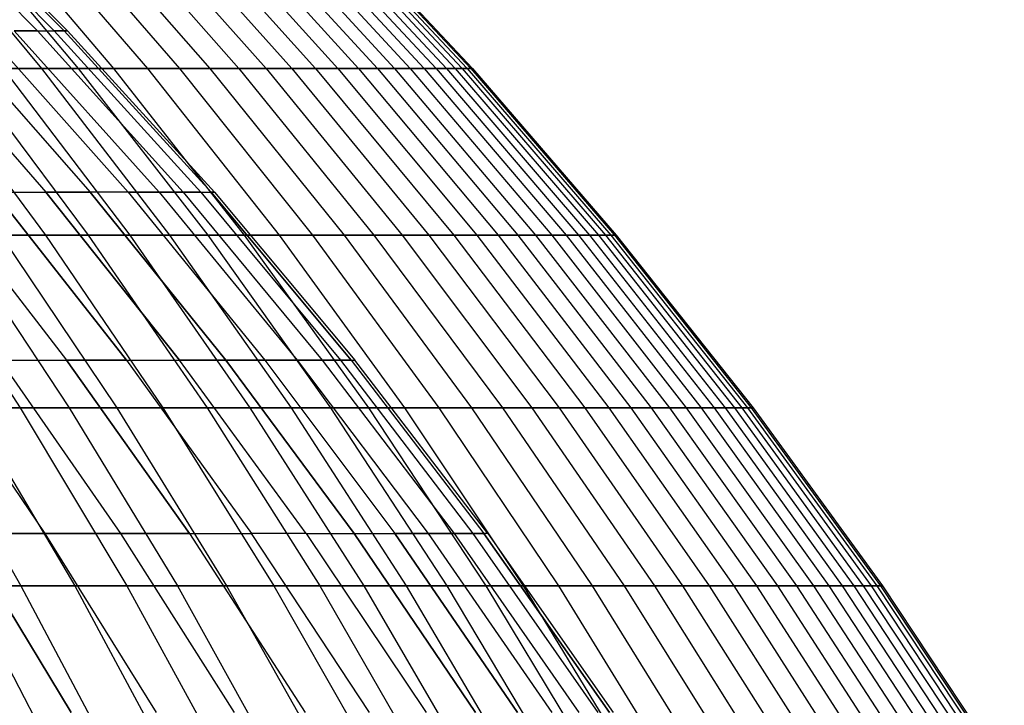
# Model space of a CAD drawing. Extents: x -125 to 125, y -143 to 0.
# Tile 223 of 241: x 39 to 51, y -50 to -42. Entities that reach past the tile are written whole.
import ezdxf

# ---------------------------------------------------------------- set-up
doc = ezdxf.new("R2010")
doc.units = 0
doc.header["$LTSCALE"] = 25.4
doc.layers.get('0').update_dxf_attribs({"linetype": 'CONTINUOUS'})

# ---------------------------------------------------------------- blocks, each defined once
blk = doc.blocks.new('NL2500026672_STL')
at = {"color": 0}
for p, q in [((37.869, -40.518, -4.986), (39.611, -42.29, -5.215)), ((37.869, -40.518, -4.986), (39.611, -42.29, -5.215)), ((39.611, -42.29, 5.215), (37.869, -40.518, 4.986)), ((39.611, -42.29, 5.215), (37.869, -40.518, 4.986)), ((38.051, -40.518, -3.329), (39.801, -42.29, -3.482)), ((38.051, -40.518, -3.329), (39.801, -42.29, -3.482)), ((38.051, -40.518, 3.329), (39.801, -42.29, 3.482)), ((38.051, -40.518, 3.329), (39.801, -42.29, 3.482)), ((38.16, -40.518, -1.666), (39.915, -42.29, -1.743)), ((38.16, -40.518, -1.666), (39.915, -42.29, -1.743)), ((38.16, -40.518, 1.666), (39.915, -42.29, 1.743)), ((38.16, -40.518, 1.666), (39.915, -42.29, 1.743)), ((38.196, -40.518), (39.953, -42.29)), ((38.196, -40.518), (39.953, -42.29)), ((38.127, -40.888, -19.579), (39.658, -42.72, -20.365)), ((38.127, -40.888, -19.579), (39.658, -42.72, -20.365)), ((38.531, -40.888, 18.771), (40.078, -42.72, 19.524)), ((38.531, -40.888, 18.771), (40.078, -42.72, 19.524)), ((38.918, -40.888, -17.954), (40.481, -42.72, -18.675)), ((38.918, -40.888, -17.954), (40.481, -42.72, -18.675)), ((39.288, -40.888, 17.13), (40.866, -42.72, 17.817)), ((39.288, -40.888, 17.13), (40.866, -42.72, 17.817)), ((39.641, -40.888, -16.297), (41.232, -42.72, -16.952)), ((39.641, -40.888, -16.297), (41.232, -42.72, -16.952)), ((39.975, -40.888, 15.458), (41.58, -42.72, 16.079)), ((39.975, -40.888, 15.458), (41.58, -42.72, 16.079)), ((40.292, -40.888, -14.612), (41.91, -42.72, -15.198)), ((40.292, -40.888, -14.612), (41.91, -42.72, -15.198)), ((40.591, -40.888, 13.759), (42.221, -42.72, 14.311)), ((40.591, -40.888, 13.759), (42.221, -42.72, 14.311)), ((40.873, -40.888, -12.9), (42.514, -42.72, -13.418)), ((40.873, -40.888, -12.9), (42.514, -42.72, -13.418)), ((41.135, -40.888, 12.036), (42.787, -42.72, 12.519)), ((41.135, -40.888, 12.036), (42.787, -42.72, 12.519)), ((41.38, -40.888, -11.166), (43.041, -42.72, -11.614)), ((41.38, -40.888, -11.166), (43.041, -42.72, -11.614)), ((41.606, -40.888, 10.291), (43.277, -42.72, 10.704)), ((41.606, -40.888, 10.291), (43.277, -42.72, 10.704)), ((41.814, -40.888, -9.411), (43.493, -42.72, -9.789)), ((41.814, -40.888, -9.411), (43.493, -42.72, -9.789)), ((42.003, -40.888, 8.528), (43.689, -42.72, 8.87)), ((42.003, -40.888, 8.528), (43.689, -42.72, 8.87)), ((42.174, -40.888, -7.64), (43.867, -42.72, -7.947)), ((42.174, -40.888, -7.64), (43.867, -42.72, -7.947)), ((42.325, -40.888, 6.749), (44.025, -42.72, 7.02)), ((42.325, -40.888, 6.749), (44.025, -42.72, 7.02)), ((42.458, -40.888, -5.856), (44.163, -42.72, -6.091)), ((42.458, -40.888, -5.856), (44.163, -42.72, -6.091)), ((42.572, -40.888, 4.959), (44.281, -42.72, 5.158)), ((42.572, -40.888, 4.959), (44.281, -42.72, 5.158)), ((42.667, -40.888, -4.06), (44.38, -42.72, -4.223)), ((42.667, -40.888, -4.06), (44.38, -42.72, -4.223)), ((42.743, -40.888, 3.16), (44.459, -42.72, 3.287)), ((42.743, -40.888, 3.16), (44.459, -42.72, 3.287)), ((42.8, -40.888, -2.258), (44.519, -42.72, -2.349)), ((42.8, -40.888, -2.258), (44.519, -42.72, -2.349)), ((42.839, -40.888, 1.355), (44.559, -42.72, 1.41)), ((42.839, -40.888, 1.355), (44.559, -42.72, 1.41)), ((42.858, -40.888, -0.452), (44.578, -42.72, -0.47)), ((42.858, -40.888, -0.452), (44.578, -42.72, -0.47)), ((38.104, -42.29, -12.014), (39.706, -44.133, -12.519)), ((38.104, -42.29, 12.014), (39.706, -44.133, 12.519)), ((38.104, -42.29, -12.014), (39.706, -44.133, -12.519)), ((38.104, -42.29, 12.014), (39.706, -44.133, 12.519)), ((38.591, -42.29, -10.341), (40.215, -44.133, -10.775)), ((38.591, -42.29, 10.341), (40.215, -44.133, 10.775)), ((38.591, -42.29, -10.341), (40.215, -44.133, -10.775)), ((38.591, -42.29, 10.341), (40.215, -44.133, 10.775)), ((40.646, -44.133, -9.011), (39.006, -42.29, -8.647)), ((40.646, -44.133, -9.011), (39.006, -42.29, -8.647)), ((39.006, -42.29, 8.647), (40.646, -44.133, 9.011)), ((39.006, -42.29, 8.647), (40.646, -44.133, 9.011)), ((39.346, -42.29, -6.938), (41.001, -44.133, -7.23)), ((39.346, -42.29, -6.938), (39.611, -42.29, -5.215)), ((39.346, -42.29, -6.938), (41.001, -44.133, -7.23)), ((39.346, -42.29, -6.938), (39.611, -42.29, -5.215)), ((39.611, -42.29, 5.215), (39.346, -42.29, 6.938)), ((39.346, -42.29, 6.938), (41.001, -44.133, 7.23)), ((39.611, -42.29, 5.215), (39.346, -42.29, 6.938)), ((39.346, -42.29, 6.938), (41.001, -44.133, 7.23)), ((39.611, -42.29, -5.215), (39.801, -42.29, -3.482)), ((39.611, -42.29, -5.215), (41.277, -44.133, -5.434)), ((39.611, -42.29, -5.215), (41.277, -44.133, -5.434)), ((39.611, -42.29, -5.215), (39.801, -42.29, -3.482)), ((39.611, -42.29, 5.215), (39.801, -42.29, 3.482)), ((39.611, -42.29, 5.215), (41.277, -44.133, 5.434)), ((39.611, -42.29, 5.215), (41.277, -44.133, 5.434)), ((39.611, -42.29, 5.215), (39.801, -42.29, 3.482)), ((39.801, -42.29, -3.482), (39.915, -42.29, -1.743)), ((39.801, -42.29, -3.482), (41.475, -44.133, -3.629)), ((39.801, -42.29, -3.482), (41.475, -44.133, -3.629)), ((39.801, -42.29, -3.482), (39.915, -42.29, -1.743)), ((39.915, -42.29, 1.743), (39.801, -42.29, 3.482)), ((41.475, -44.133, 3.629), (39.801, -42.29, 3.482)), ((39.915, -42.29, 1.743), (39.801, -42.29, 3.482)), ((41.475, -44.133, 3.629), (39.801, -42.29, 3.482)), ((39.915, -42.29, -1.743), (39.953, -42.29)), ((39.915, -42.29, -1.743), (41.594, -44.133, -1.816)), ((39.953, -42.29), (39.915, -42.29, 1.743)), ((39.915, -42.29, -1.743), (41.594, -44.133, -1.816)), ((39.915, -42.29, -1.743), (39.953, -42.29)), ((39.915, -42.29, 1.743), (41.594, -44.133, 1.816)), ((39.915, -42.29, 1.743), (41.594, -44.133, 1.816)), ((39.953, -42.29), (39.915, -42.29, 1.743)), ((39.953, -42.29), (41.633, -44.133)), ((39.953, -42.29), (41.633, -44.133)), ((38.291, -42.72, 22.831), (39.702, -44.622, 23.672)), ((38.291, -42.72, 22.831), (39.702, -44.622, 23.672)), ((39.658, -42.72, -20.365), (38.764, -42.72, -22.019)), ((38.764, -42.72, -22.019), (40.192, -44.622, -22.83)), ((39.658, -42.72, -20.365), (38.764, -42.72, -22.019)), ((38.764, -42.72, -22.019), (40.192, -44.622, -22.83)), ((39.219, -42.72, 21.196), (40.078, -42.72, 19.524)), ((39.219, -42.72, 21.196), (40.078, -42.72, 19.524)), ((39.219, -42.72, 21.196), (40.665, -44.622, 21.977)), ((39.219, -42.72, 21.196), (40.665, -44.622, 21.977)), ((40.481, -42.72, -18.675), (39.658, -42.72, -20.365)), ((39.658, -42.72, -20.365), (41.119, -44.622, -21.115)), ((40.481, -42.72, -18.675), (39.658, -42.72, -20.365)), ((39.658, -42.72, -20.365), (41.119, -44.622, -21.115)), ((40.078, -42.72, 19.524), (40.866, -42.72, 17.817)), ((40.078, -42.72, 19.524), (40.866, -42.72, 17.817)), ((40.078, -42.72, 19.524), (41.555, -44.622, 20.244)), ((40.078, -42.72, 19.524), (41.555, -44.622, 20.244)), ((41.232, -42.72, -16.952), (40.481, -42.72, -18.675)), ((40.481, -42.72, -18.675), (41.972, -44.622, -19.363)), ((41.232, -42.72, -16.952), (40.481, -42.72, -18.675)), ((40.481, -42.72, -18.675), (41.972, -44.622, -19.363)), ((40.866, -42.72, 17.817), (41.58, -42.72, 16.079)), ((40.866, -42.72, 17.817), (41.58, -42.72, 16.079)), ((40.866, -42.72, 17.817), (42.371, -44.622, 18.474)), ((40.866, -42.72, 17.817), (42.371, -44.622, 18.474)), ((41.91, -42.72, -15.198), (41.232, -42.72, -16.952)), ((41.232, -42.72, -16.952), (42.751, -44.622, -17.576)), ((41.91, -42.72, -15.198), (41.232, -42.72, -16.952)), ((41.232, -42.72, -16.952), (42.751, -44.622, -17.576)), ((41.58, -42.72, 16.079), (42.221, -42.72, 14.311)), ((41.58, -42.72, 16.079), (42.221, -42.72, 14.311)), ((41.58, -42.72, 16.079), (43.112, -44.622, 16.671)), ((41.58, -42.72, 16.079), (43.112, -44.622, 16.671)), ((42.514, -42.72, -13.418), (41.91, -42.72, -15.198)), ((41.91, -42.72, -15.198), (43.454, -44.622, -15.758)), ((42.514, -42.72, -13.418), (41.91, -42.72, -15.198)), ((41.91, -42.72, -15.198), (43.454, -44.622, -15.758)), ((42.221, -42.72, 14.311), (42.787, -42.72, 12.519)), ((42.221, -42.72, 14.311), (42.787, -42.72, 12.519)), ((42.221, -42.72, 14.311), (43.777, -44.622, 14.839)), ((42.221, -42.72, 14.311), (43.777, -44.622, 14.839)), ((43.041, -42.72, -11.614), (42.514, -42.72, -13.418)), ((42.514, -42.72, -13.418), (44.08, -44.622, -13.913)), ((43.041, -42.72, -11.614), (42.514, -42.72, -13.418)), ((42.514, -42.72, -13.418), (44.08, -44.622, -13.913)), ((42.787, -42.72, 12.519), (43.277, -42.72, 10.704)), ((42.787, -42.72, 12.519), (43.277, -42.72, 10.704)), ((42.787, -42.72, 12.519), (44.364, -44.622, 12.98)), ((42.787, -42.72, 12.519), (44.364, -44.622, 12.98)), ((43.493, -42.72, -9.789), (43.041, -42.72, -11.614)), ((43.041, -42.72, -11.614), (44.627, -44.622, -12.042)), ((43.493, -42.72, -9.789), (43.041, -42.72, -11.614)), ((43.041, -42.72, -11.614), (44.627, -44.622, -12.042)), ((43.277, -42.72, 10.704), (43.689, -42.72, 8.87)), ((43.277, -42.72, 10.704), (43.689, -42.72, 8.87)), ((43.277, -42.72, 10.704), (44.871, -44.622, 11.098)), ((43.277, -42.72, 10.704), (44.871, -44.622, 11.098)), ((43.867, -42.72, -7.947), (43.493, -42.72, -9.789)), ((43.493, -42.72, -9.789), (45.095, -44.622, -10.15)), ((43.867, -42.72, -7.947), (43.493, -42.72, -9.789)), ((43.493, -42.72, -9.789), (45.095, -44.622, -10.15)), ((43.689, -42.72, 8.87), (44.025, -42.72, 7.02)), ((43.689, -42.72, 8.87), (44.025, -42.72, 7.02)), ((43.689, -42.72, 8.87), (45.299, -44.622, 9.197)), ((43.689, -42.72, 8.87), (45.299, -44.622, 9.197)), ((44.163, -42.72, -6.091), (43.867, -42.72, -7.947)), ((43.867, -42.72, -7.947), (45.483, -44.622, -8.24)), ((44.163, -42.72, -6.091), (43.867, -42.72, -7.947)), ((43.867, -42.72, -7.947), (45.483, -44.622, -8.24)), ((44.025, -42.72, 7.02), (44.281, -42.72, 5.158)), ((44.025, -42.72, 7.02), (44.281, -42.72, 5.158)), ((44.025, -42.72, 7.02), (45.647, -44.622, 7.279)), ((44.025, -42.72, 7.02), (45.647, -44.622, 7.279)), ((44.38, -42.72, -4.223), (44.163, -42.72, -6.091)), ((44.163, -42.72, -6.091), (45.79, -44.622, -6.315)), ((44.38, -42.72, -4.223), (44.163, -42.72, -6.091)), ((44.163, -42.72, -6.091), (45.79, -44.622, -6.315)), ((44.281, -42.72, 5.158), (44.459, -42.72, 3.287)), ((44.281, -42.72, 5.158), (44.459, -42.72, 3.287)), ((44.281, -42.72, 5.158), (45.913, -44.622, 5.348)), ((44.281, -42.72, 5.158), (45.913, -44.622, 5.348)), ((44.519, -42.72, -2.349), (44.38, -42.72, -4.223)), ((44.38, -42.72, -4.223), (46.016, -44.622, -4.379)), ((44.519, -42.72, -2.349), (44.38, -42.72, -4.223)), ((44.38, -42.72, -4.223), (46.016, -44.622, -4.379)), ((44.459, -42.72, 3.287), (44.559, -42.72, 1.41)), ((44.459, -42.72, 3.287), (44.559, -42.72, 1.41)), ((44.459, -42.72, 3.287), (46.098, -44.622, 3.408)), ((44.459, -42.72, 3.287), (46.098, -44.622, 3.408)), ((44.578, -42.72, -0.47), (44.519, -42.72, -2.349)), ((44.519, -42.72, -2.349), (46.159, -44.622, -2.435)), ((44.578, -42.72, -0.47), (44.519, -42.72, -2.349)), ((44.519, -42.72, -2.349), (46.159, -44.622, -2.435)), ((44.559, -42.72, 1.41), (44.578, -42.72, -0.47)), ((44.559, -42.72, 1.41), (44.578, -42.72, -0.47)), ((44.559, -42.72, 1.41), (46.2, -44.622, 1.462)), ((44.559, -42.72, 1.41), (46.2, -44.622, 1.462)), ((44.578, -42.72, -0.47), (46.221, -44.622, -0.487)), ((44.578, -42.72, -0.47), (46.221, -44.622, -0.487)), ((38.464, -44.133, -15.932), (39.943, -46.047, -16.545)), ((38.464, -44.133, -15.932), (39.943, -46.047, -16.545)), ((38.464, -44.133, 15.932), (39.943, -46.047, 16.545)), ((38.464, -44.133, 15.932), (39.943, -46.047, 16.545)), ((39.122, -44.133, -14.239), (39.706, -44.133, -12.519)), ((39.122, -44.133, -14.239), (40.627, -46.047, -14.787)), ((40.627, -46.047, 14.787), (39.122, -44.133, 14.239)), ((39.122, -44.133, 14.239), (39.706, -44.133, 12.519)), ((39.122, -44.133, 14.239), (39.706, -44.133, 12.519)), ((40.627, -46.047, 14.787), (39.122, -44.133, 14.239)), ((39.122, -44.133, -14.239), (40.627, -46.047, -14.787)), ((39.122, -44.133, -14.239), (39.706, -44.133, -12.519)), ((39.706, -44.133, -12.519), (40.215, -44.133, -10.775)), ((39.706, -44.133, -12.519), (41.233, -46.047, -13.001)), ((41.233, -46.047, 13.001), (39.706, -44.133, 12.519)), ((40.215, -44.133, 10.775), (39.706, -44.133, 12.519)), ((41.233, -46.047, 13.001), (39.706, -44.133, 12.519)), ((39.706, -44.133, -12.519), (40.215, -44.133, -10.775)), ((39.706, -44.133, -12.519), (41.233, -46.047, -13.001)), ((40.215, -44.133, 10.775), (39.706, -44.133, 12.519)), ((41.761, -46.047, -11.19), (40.215, -44.133, -10.775)), ((41.761, -46.047, -11.19), (40.215, -44.133, -10.775)), ((40.646, -44.133, -9.011), (40.215, -44.133, -10.775)), ((40.646, -44.133, -9.011), (40.215, -44.133, -10.775)), ((40.646, -44.133, 9.011), (40.215, -44.133, 10.775)), ((40.215, -44.133, 10.775), (41.761, -46.047, 11.19)), ((40.215, -44.133, 10.775), (41.761, -46.047, 11.19)), ((40.646, -44.133, 9.011), (40.215, -44.133, 10.775)), ((40.646, -44.133, -9.011), (42.209, -46.047, -9.358)), ((40.646, -44.133, -9.011), (41.001, -44.133, -7.23)), ((40.646, -44.133, -9.011), (42.209, -46.047, -9.358)), ((40.646, -44.133, -9.011), (41.001, -44.133, -7.23)), ((41.001, -44.133, 7.23), (40.646, -44.133, 9.011)), ((40.646, -44.133, 9.011), (42.209, -46.047, 9.358)), ((41.001, -44.133, 7.23), (40.646, -44.133, 9.011)), ((40.646, -44.133, 9.011), (42.209, -46.047, 9.358)), ((41.001, -44.133, -7.23), (41.277, -44.133, -5.434)), ((41.001, -44.133, -7.23), (42.577, -46.047, -7.508)), ((41.001, -44.133, -7.23), (42.577, -46.047, -7.508)), ((41.001, -44.133, -7.23), (41.277, -44.133, -5.434)), ((41.277, -44.133, 5.434), (41.001, -44.133, 7.23)), ((41.001, -44.133, 7.23), (42.577, -46.047, 7.508)), ((41.277, -44.133, 5.434), (41.001, -44.133, 7.23)), ((41.001, -44.133, 7.23), (42.577, -46.047, 7.508)), ((41.277, -44.133, -5.434), (41.475, -44.133, -3.629)), ((41.277, -44.133, -5.434), (42.864, -46.047, -5.643)), ((41.277, -44.133, -5.434), (42.864, -46.047, -5.643)), ((41.277, -44.133, -5.434), (41.475, -44.133, -3.629)), ((41.475, -44.133, 3.629), (41.277, -44.133, 5.434)), ((41.277, -44.133, 5.434), (42.864, -46.047, 5.643)), ((41.475, -44.133, 3.629), (41.277, -44.133, 5.434)), ((41.277, -44.133, 5.434), (42.864, -46.047, 5.643)), ((41.475, -44.133, -3.629), (41.594, -44.133, -1.816)), ((41.475, -44.133, -3.629), (43.07, -46.047, -3.768)), ((41.475, -44.133, -3.629), (43.07, -46.047, -3.768)), ((41.475, -44.133, -3.629), (41.594, -44.133, -1.816)), ((41.475, -44.133, 3.629), (41.594, -44.133, 1.816)), ((41.475, -44.133, 3.629), (43.07, -46.047, 3.768)), ((41.475, -44.133, 3.629), (43.07, -46.047, 3.768)), ((41.475, -44.133, 3.629), (41.594, -44.133, 1.816)), ((41.594, -44.133, -1.816), (41.633, -44.133)), ((41.594, -44.133, -1.816), (43.193, -46.047, -1.886)), ((41.633, -44.133), (41.594, -44.133, 1.816)), ((43.193, -46.047, 1.886), (41.594, -44.133, 1.816)), ((41.633, -44.133), (41.594, -44.133, 1.816)), ((41.594, -44.133, -1.816), (41.633, -44.133)), ((41.594, -44.133, -1.816), (43.193, -46.047, -1.886)), ((43.193, -46.047, 1.886), (41.594, -44.133, 1.816)), ((41.633, -44.133), (43.234, -46.047)), ((41.633, -44.133), (43.234, -46.047)), ((38.126, -44.622, -26.134), (39.414, -46.592, -27.017)), ((38.126, -44.622, -26.134), (39.414, -46.592, -27.017)), ((38.669, -44.622, 25.325), (39.702, -44.622, 23.672)), ((38.669, -44.622, 25.325), (39.702, -44.622, 23.672)), ((38.669, -44.622, 25.325), (39.975, -46.592, 26.18)), ((38.669, -44.622, 25.325), (39.975, -46.592, 26.18)), ((40.192, -44.622, -22.83), (39.194, -44.622, -24.504)), ((39.194, -44.622, -24.504), (40.518, -46.592, -25.332)), ((40.192, -44.622, -22.83), (39.194, -44.622, -24.504)), ((39.194, -44.622, -24.504), (40.518, -46.592, -25.332)), ((39.702, -44.622, 23.672), (40.665, -44.622, 21.977)), ((39.702, -44.622, 23.672), (40.665, -44.622, 21.977)), ((39.702, -44.622, 23.672), (41.043, -46.592, 24.472)), ((39.702, -44.622, 23.672), (41.043, -46.592, 24.472)), ((41.119, -44.622, -21.115), (40.192, -44.622, -22.83)), ((40.192, -44.622, -22.83), (41.55, -46.592, -23.601)), ((41.119, -44.622, -21.115), (40.192, -44.622, -22.83)), ((40.192, -44.622, -22.83), (41.55, -46.592, -23.601)), ((40.665, -44.622, 21.977), (41.555, -44.622, 20.244)), ((40.665, -44.622, 21.977), (41.555, -44.622, 20.244)), ((40.665, -44.622, 21.977), (42.038, -46.592, 22.72)), ((40.665, -44.622, 21.977), (42.038, -46.592, 22.72)), ((41.972, -44.622, -19.363), (41.119, -44.622, -21.115)), ((41.119, -44.622, -21.115), (42.508, -46.592, -21.828)), ((41.972, -44.622, -19.363), (41.119, -44.622, -21.115)), ((41.119, -44.622, -21.115), (42.508, -46.592, -21.828)), ((41.555, -44.622, 20.244), (42.371, -44.622, 18.474)), ((41.555, -44.622, 20.244), (42.371, -44.622, 18.474)), ((41.555, -44.622, 20.244), (42.959, -46.592, 20.927)), ((41.555, -44.622, 20.244), (42.959, -46.592, 20.927)), ((42.751, -44.622, -17.576), (41.972, -44.622, -19.363)), ((41.972, -44.622, -19.363), (43.39, -46.592, -20.017)), ((42.751, -44.622, -17.576), (41.972, -44.622, -19.363)), ((41.972, -44.622, -19.363), (43.39, -46.592, -20.017)), ((42.371, -44.622, 18.474), (43.112, -44.622, 16.671)), ((42.371, -44.622, 18.474), (43.112, -44.622, 16.671)), ((42.371, -44.622, 18.474), (43.803, -46.592, 19.098)), ((42.371, -44.622, 18.474), (43.803, -46.592, 19.098)), ((43.454, -44.622, -15.758), (42.751, -44.622, -17.576)), ((42.751, -44.622, -17.576), (44.196, -46.592, -18.17)), ((43.454, -44.622, -15.758), (42.751, -44.622, -17.576)), ((42.751, -44.622, -17.576), (44.196, -46.592, -18.17)), ((43.112, -44.622, 16.671), (43.777, -44.622, 14.839)), ((43.112, -44.622, 16.671), (43.777, -44.622, 14.839)), ((43.112, -44.622, 16.671), (44.569, -46.592, 17.234)), ((43.112, -44.622, 16.671), (44.569, -46.592, 17.234)), ((44.08, -44.622, -13.913), (43.454, -44.622, -15.758)), ((43.454, -44.622, -15.758), (44.922, -46.592, -16.291)), ((44.08, -44.622, -13.913), (43.454, -44.622, -15.758)), ((43.454, -44.622, -15.758), (44.922, -46.592, -16.291)), ((43.777, -44.622, 14.839), (44.364, -44.622, 12.98)), ((43.777, -44.622, 14.839), (44.364, -44.622, 12.98)), ((43.777, -44.622, 14.839), (45.256, -46.592, 15.34)), ((43.777, -44.622, 14.839), (45.256, -46.592, 15.34)), ((44.627, -44.622, -12.042), (44.08, -44.622, -13.913)), ((44.08, -44.622, -13.913), (45.569, -46.592, -14.383)), ((44.627, -44.622, -12.042), (44.08, -44.622, -13.913)), ((44.08, -44.622, -13.913), (45.569, -46.592, -14.383)), ((44.364, -44.622, 12.98), (44.871, -44.622, 11.098)), ((44.364, -44.622, 12.98), (44.871, -44.622, 11.098)), ((44.364, -44.622, 12.98), (45.862, -46.592, 13.419)), ((44.364, -44.622, 12.98), (45.862, -46.592, 13.419)), ((45.095, -44.622, -10.15), (44.627, -44.622, -12.042)), ((44.627, -44.622, -12.042), (46.135, -46.592, -12.449)), ((45.095, -44.622, -10.15), (44.627, -44.622, -12.042)), ((44.627, -44.622, -12.042), (46.135, -46.592, -12.449)), ((44.871, -44.622, 11.098), (45.299, -44.622, 9.197)), ((44.871, -44.622, 11.098), (45.299, -44.622, 9.197)), ((44.871, -44.622, 11.098), (46.387, -46.592, 11.473)), ((44.871, -44.622, 11.098), (46.387, -46.592, 11.473)), ((45.483, -44.622, -8.24), (45.095, -44.622, -10.15)), ((45.095, -44.622, -10.15), (46.619, -46.592, -10.493)), ((45.483, -44.622, -8.24), (45.095, -44.622, -10.15)), ((45.095, -44.622, -10.15), (46.619, -46.592, -10.493)), ((45.299, -44.622, 9.197), (45.647, -44.622, 7.279)), ((45.299, -44.622, 9.197), (45.647, -44.622, 7.279)), ((45.299, -44.622, 9.197), (46.83, -46.592, 9.508)), ((45.299, -44.622, 9.197), (46.83, -46.592, 9.508)), ((45.79, -44.622, -6.315), (45.483, -44.622, -8.24)), ((45.483, -44.622, -8.24), (47.02, -46.592, -8.518)), ((45.79, -44.622, -6.315), (45.483, -44.622, -8.24)), ((45.483, -44.622, -8.24), (47.02, -46.592, -8.518)), ((45.647, -44.622, 7.279), (45.913, -44.622, 5.348)), ((45.647, -44.622, 7.279), (45.913, -44.622, 5.348)), ((45.647, -44.622, 7.279), (47.189, -46.592, 7.525)), ((45.647, -44.622, 7.279), (47.189, -46.592, 7.525)), ((46.016, -44.622, -4.379), (45.79, -44.622, -6.315)), ((45.79, -44.622, -6.315), (47.337, -46.592, -6.528)), ((46.016, -44.622, -4.379), (45.79, -44.622, -6.315)), ((45.79, -44.622, -6.315), (47.337, -46.592, -6.528)), ((45.913, -44.622, 5.348), (46.098, -44.622, 3.408)), ((45.913, -44.622, 5.348), (46.098, -44.622, 3.408)), ((45.913, -44.622, 5.348), (47.464, -46.592, 5.529)), ((45.913, -44.622, 5.348), (47.464, -46.592, 5.529)), ((46.159, -44.622, -2.435), (46.016, -44.622, -4.379)), ((46.016, -44.622, -4.379), (47.57, -46.592, -4.527)), ((46.159, -44.622, -2.435), (46.016, -44.622, -4.379)), ((46.016, -44.622, -4.379), (47.57, -46.592, -4.527)), ((46.098, -44.622, 3.408), (46.2, -44.622, 1.462)), ((46.098, -44.622, 3.408), (46.2, -44.622, 1.462)), ((46.098, -44.622, 3.408), (47.655, -46.592, 3.523)), ((46.098, -44.622, 3.408), (47.655, -46.592, 3.523)), ((46.221, -44.622, -0.487), (46.159, -44.622, -2.435)), ((46.159, -44.622, -2.435), (47.719, -46.592, -2.518)), ((46.221, -44.622, -0.487), (46.159, -44.622, -2.435)), ((46.159, -44.622, -2.435), (47.719, -46.592, -2.518)), ((46.2, -44.622, 1.462), (46.221, -44.622, -0.487)), ((46.2, -44.622, 1.462), (46.221, -44.622, -0.487)), ((46.2, -44.622, 1.462), (47.761, -46.592, 1.511)), ((46.2, -44.622, 1.462), (47.761, -46.592, 1.511)), ((46.221, -44.622, -0.487), (47.782, -46.592, -0.504)), ((46.221, -44.622, -0.487), (47.782, -46.592, -0.504)), ((38.349, -46.047, -19.963), (39.696, -48.026, -20.664)), ((38.349, -46.047, -19.963), (39.696, -48.026, -20.664)), ((38.349, -46.047, 19.963), (39.696, -48.026, 20.664)), ((38.349, -46.047, 19.963), (39.696, -48.026, 20.664)), ((39.183, -46.047, -18.271), (39.943, -46.047, -16.545)), ((39.183, -46.047, -18.271), (40.56, -48.026, -18.913)), ((39.183, -46.047, -18.271), (40.56, -48.026, -18.913)), ((39.183, -46.047, -18.271), (39.943, -46.047, -16.545)), ((39.183, -46.047, 18.271), (39.943, -46.047, 16.545)), ((39.183, -46.047, 18.271), (40.56, -48.026, 18.913)), ((39.183, -46.047, 18.271), (39.943, -46.047, 16.545)), ((39.183, -46.047, 18.271), (40.56, -48.026, 18.913)), ((39.943, -46.047, -16.545), (40.627, -46.047, -14.787)), ((39.943, -46.047, -16.545), (41.346, -48.026, -17.126)), ((40.627, -46.047, 14.787), (39.943, -46.047, 16.545)), ((41.346, -48.026, 17.126), (39.943, -46.047, 16.545)), ((40.627, -46.047, 14.787), (39.943, -46.047, 16.545)), ((41.346, -48.026, 17.126), (39.943, -46.047, 16.545)), ((39.943, -46.047, -16.545), (41.346, -48.026, -17.126)), ((39.943, -46.047, -16.545), (40.627, -46.047, -14.787)), ((40.627, -46.047, -14.787), (41.233, -46.047, -13.001)), ((40.627, -46.047, -14.787), (42.054, -48.026, -15.306)), ((40.627, -46.047, 14.787), (41.233, -46.047, 13.001)), ((40.627, -46.047, 14.787), (42.054, -48.026, 15.306)), ((40.627, -46.047, 14.787), (42.054, -48.026, 15.306)), ((40.627, -46.047, 14.787), (41.233, -46.047, 13.001)), ((40.627, -46.047, -14.787), (41.233, -46.047, -13.001)), ((40.627, -46.047, -14.787), (42.054, -48.026, -15.306)), ((42.681, -48.026, -13.457), (41.233, -46.047, -13.001)), ((42.681, -48.026, -13.457), (41.233, -46.047, -13.001)), ((41.761, -46.047, -11.19), (41.233, -46.047, -13.001)), ((41.761, -46.047, -11.19), (41.233, -46.047, -13.001)), ((42.681, -48.026, 13.457), (41.233, -46.047, 13.001)), ((41.233, -46.047, 13.001), (41.761, -46.047, 11.19)), ((41.233, -46.047, 13.001), (41.761, -46.047, 11.19)), ((42.681, -48.026, 13.457), (41.233, -46.047, 13.001)), ((41.761, -46.047, -11.19), (43.228, -48.026, -11.583)), ((41.761, -46.047, -11.19), (42.209, -46.047, -9.358)), ((41.761, -46.047, -11.19), (43.228, -48.026, -11.583)), ((41.761, -46.047, -11.19), (42.209, -46.047, -9.358)), ((43.228, -48.026, 11.583), (41.761, -46.047, 11.19)), ((42.209, -46.047, 9.358), (41.761, -46.047, 11.19)), ((43.228, -48.026, 11.583), (41.761, -46.047, 11.19)), ((42.209, -46.047, 9.358), (41.761, -46.047, 11.19)), ((42.209, -46.047, -9.358), (42.577, -46.047, -7.508)), ((42.209, -46.047, -9.358), (43.692, -48.026, -9.686)), ((42.209, -46.047, -9.358), (43.692, -48.026, -9.686)), ((42.209, -46.047, -9.358), (42.577, -46.047, -7.508)), ((42.577, -46.047, 7.508), (42.209, -46.047, 9.358)), ((42.209, -46.047, 9.358), (43.692, -48.026, 9.686)), ((42.209, -46.047, 9.358), (43.692, -48.026, 9.686)), ((42.577, -46.047, 7.508), (42.209, -46.047, 9.358)), ((42.577, -46.047, -7.508), (42.864, -46.047, -5.643)), ((42.577, -46.047, -7.508), (44.073, -48.026, -7.771)), ((42.577, -46.047, -7.508), (44.073, -48.026, -7.771)), ((42.577, -46.047, -7.508), (42.864, -46.047, -5.643)), ((42.864, -46.047, 5.643), (42.577, -46.047, 7.508)), ((42.577, -46.047, 7.508), (44.073, -48.026, 7.771)), ((42.864, -46.047, 5.643), (42.577, -46.047, 7.508)), ((42.577, -46.047, 7.508), (44.073, -48.026, 7.771)), ((42.864, -46.047, -5.643), (43.07, -46.047, -3.768)), ((42.864, -46.047, -5.643), (44.37, -48.026, -5.841)), ((42.864, -46.047, -5.643), (44.37, -48.026, -5.841)), ((42.864, -46.047, -5.643), (43.07, -46.047, -3.768)), ((43.07, -46.047, 3.768), (42.864, -46.047, 5.643)), ((42.864, -46.047, 5.643), (44.37, -48.026, 5.841)), ((43.07, -46.047, 3.768), (42.864, -46.047, 5.643)), ((42.864, -46.047, 5.643), (44.37, -48.026, 5.841)), ((43.07, -46.047, -3.768), (43.193, -46.047, -1.886)), ((43.07, -46.047, -3.768), (44.582, -48.026, -3.9)), ((43.07, -46.047, -3.768), (43.193, -46.047, -1.886)), ((43.07, -46.047, -3.768), (44.582, -48.026, -3.9)), ((43.193, -46.047, 1.886), (43.07, -46.047, 3.768)), ((43.07, -46.047, 3.768), (44.582, -48.026, 3.9)), ((43.193, -46.047, 1.886), (43.07, -46.047, 3.768)), ((43.07, -46.047, 3.768), (44.582, -48.026, 3.9)), ((43.193, -46.047, 1.886), (43.234, -46.047)), ((43.193, -46.047, -1.886), (43.234, -46.047)), ((43.193, -46.047, -1.886), (44.71, -48.026, -1.952)), ((43.193, -46.047, -1.886), (43.234, -46.047)), ((43.193, -46.047, -1.886), (44.71, -48.026, -1.952)), ((43.193, -46.047, 1.886), (44.71, -48.026, 1.952)), ((43.193, -46.047, 1.886), (44.71, -48.026, 1.952)), ((43.193, -46.047, 1.886), (43.234, -46.047)), ((44.753, -48.026), (43.234, -46.047)), ((44.753, -48.026), (43.234, -46.047)), ((39.414, -46.592, -27.017), (38.24, -46.592, -28.655)), ((38.24, -46.592, -28.655), (39.423, -48.625, -29.541)), ((39.414, -46.592, -27.017), (38.24, -46.592, -28.655)), ((38.24, -46.592, -28.655), (39.423, -48.625, -29.541)), ((38.836, -46.592, 27.842), (39.975, -46.592, 26.18)), ((38.836, -46.592, 27.842), (39.975, -46.592, 26.18)), ((38.836, -46.592, 27.842), (40.037, -48.625, 28.703)), ((38.836, -46.592, 27.842), (40.037, -48.625, 28.703)), ((40.518, -46.592, -25.332), (39.414, -46.592, -27.017)), ((39.414, -46.592, -27.017), (40.633, -48.625, -27.853)), ((40.518, -46.592, -25.332), (39.414, -46.592, -27.017)), ((39.414, -46.592, -27.017), (40.633, -48.625, -27.853)), ((39.975, -46.592, 26.18), (41.043, -46.592, 24.472)), ((39.975, -46.592, 26.18), (41.043, -46.592, 24.472)), ((39.975, -46.592, 26.18), (41.211, -48.625, 26.99)), ((39.975, -46.592, 26.18), (41.211, -48.625, 26.99)), ((41.55, -46.592, -23.601), (40.518, -46.592, -25.332)), ((40.518, -46.592, -25.332), (41.771, -48.625, -26.115)), ((41.55, -46.592, -23.601), (40.518, -46.592, -25.332)), ((40.518, -46.592, -25.332), (41.771, -48.625, -26.115)), ((41.043, -46.592, 24.472), (42.038, -46.592, 22.72)), ((41.043, -46.592, 24.472), (42.038, -46.592, 22.72)), ((41.043, -46.592, 24.472), (42.312, -48.625, 25.229)), ((41.043, -46.592, 24.472), (42.312, -48.625, 25.229)), ((42.508, -46.592, -21.828), (41.55, -46.592, -23.601)), ((41.55, -46.592, -23.601), (42.835, -48.625, -24.331)), ((42.508, -46.592, -21.828), (41.55, -46.592, -23.601)), ((41.55, -46.592, -23.601), (42.835, -48.625, -24.331)), ((42.038, -46.592, 22.72), (42.959, -46.592, 20.927)), ((42.038, -46.592, 22.72), (42.959, -46.592, 20.927)), ((42.038, -46.592, 22.72), (43.338, -48.625, 23.422)), ((42.038, -46.592, 22.72), (43.338, -48.625, 23.422)), ((43.39, -46.592, -20.017), (42.508, -46.592, -21.828)), ((42.508, -46.592, -21.828), (43.822, -48.625, -22.503)), ((43.39, -46.592, -20.017), (42.508, -46.592, -21.828)), ((42.508, -46.592, -21.828), (43.822, -48.625, -22.503)), ((42.959, -46.592, 20.927), (43.803, -46.592, 19.098)), ((42.959, -46.592, 20.927), (43.803, -46.592, 19.098)), ((42.959, -46.592, 20.927), (44.287, -48.625, 21.575)), ((42.959, -46.592, 20.927), (44.287, -48.625, 21.575)), ((44.196, -46.592, -18.17), (43.39, -46.592, -20.017)), ((43.39, -46.592, -20.017), (44.732, -48.625, -20.636)), ((44.196, -46.592, -18.17), (43.39, -46.592, -20.017)), ((43.39, -46.592, -20.017), (44.732, -48.625, -20.636)), ((43.803, -46.592, 19.098), (44.569, -46.592, 17.234)), ((43.803, -46.592, 19.098), (44.569, -46.592, 17.234)), ((43.803, -46.592, 19.098), (45.157, -48.625, 19.688)), ((43.803, -46.592, 19.098), (45.157, -48.625, 19.688)), ((44.922, -46.592, -16.291), (44.196, -46.592, -18.17)), ((44.196, -46.592, -18.17), (45.562, -48.625, -18.732)), ((44.922, -46.592, -16.291), (44.196, -46.592, -18.17)), ((44.196, -46.592, -18.17), (45.562, -48.625, -18.732)), ((44.569, -46.592, 17.234), (45.256, -46.592, 15.34)), ((44.569, -46.592, 17.234), (45.256, -46.592, 15.34)), ((44.569, -46.592, 17.234), (45.947, -48.625, 17.767)), ((44.569, -46.592, 17.234), (45.947, -48.625, 17.767)), ((45.569, -46.592, -14.383), (44.922, -46.592, -16.291)), ((44.922, -46.592, -16.291), (46.311, -48.625, -16.795)), ((45.569, -46.592, -14.383), (44.922, -46.592, -16.291)), ((44.922, -46.592, -16.291), (46.311, -48.625, -16.795)), ((45.256, -46.592, 15.34), (45.862, -46.592, 13.419)), ((45.256, -46.592, 15.34), (45.862, -46.592, 13.419)), ((45.256, -46.592, 15.34), (46.655, -48.625, 15.814)), ((45.256, -46.592, 15.34), (46.655, -48.625, 15.814)), ((46.135, -46.592, -12.449), (45.569, -46.592, -14.383)), ((45.569, -46.592, -14.383), (46.978, -48.625, -14.827)), ((46.135, -46.592, -12.449), (45.569, -46.592, -14.383)), ((45.569, -46.592, -14.383), (46.978, -48.625, -14.827)), ((45.862, -46.592, 13.419), (46.387, -46.592, 11.473)), ((45.862, -46.592, 13.419), (46.387, -46.592, 11.473)), ((45.862, -46.592, 13.419), (47.28, -48.625, 13.834)), ((45.862, -46.592, 13.419), (47.28, -48.625, 13.834)), ((46.619, -46.592, -10.493), (46.135, -46.592, -12.449)), ((46.135, -46.592, -12.449), (47.562, -48.625, -12.834)), ((46.619, -46.592, -10.493), (46.135, -46.592, -12.449)), ((46.135, -46.592, -12.449), (47.562, -48.625, -12.834)), ((46.387, -46.592, 11.473), (46.83, -46.592, 9.508)), ((46.387, -46.592, 11.473), (46.83, -46.592, 9.508)), ((46.387, -46.592, 11.473), (47.822, -48.625, 11.828)), ((46.387, -46.592, 11.473), (47.822, -48.625, 11.828)), ((47.02, -46.592, -8.518), (46.619, -46.592, -10.493)), ((46.619, -46.592, -10.493), (48.06, -48.625, -10.817)), ((47.02, -46.592, -8.518), (46.619, -46.592, -10.493)), ((46.619, -46.592, -10.493), (48.06, -48.625, -10.817)), ((46.83, -46.592, 9.508), (47.189, -46.592, 7.525)), ((46.83, -46.592, 9.508), (47.189, -46.592, 7.525)), ((46.83, -46.592, 9.508), (48.278, -48.625, 9.802)), ((46.83, -46.592, 9.508), (48.278, -48.625, 9.802)), ((47.337, -46.592, -6.528), (47.02, -46.592, -8.518)), ((47.02, -46.592, -8.518), (48.474, -48.625, -8.782)), ((47.337, -46.592, -6.528), (47.02, -46.592, -8.518)), ((47.02, -46.592, -8.518), (48.474, -48.625, -8.782)), ((47.189, -46.592, 7.525), (47.464, -46.592, 5.529)), ((47.189, -46.592, 7.525), (47.464, -46.592, 5.529)), ((47.189, -46.592, 7.525), (48.648, -48.625, 7.758)), ((47.189, -46.592, 7.525), (48.648, -48.625, 7.758)), ((47.57, -46.592, -4.527), (47.337, -46.592, -6.528)), ((47.337, -46.592, -6.528), (48.801, -48.625, -6.73)), ((47.57, -46.592, -4.527), (47.337, -46.592, -6.528)), ((47.337, -46.592, -6.528), (48.801, -48.625, -6.73)), ((47.464, -46.592, 5.529), (47.655, -46.592, 3.523)), ((47.464, -46.592, 5.529), (47.655, -46.592, 3.523)), ((47.464, -46.592, 5.529), (48.932, -48.625, 5.7)), ((47.464, -46.592, 5.529), (48.932, -48.625, 5.7)), ((47.719, -46.592, -2.518), (47.57, -46.592, -4.527)), ((47.57, -46.592, -4.527), (49.041, -48.625, -4.667)), ((47.719, -46.592, -2.518), (47.57, -46.592, -4.527)), ((47.57, -46.592, -4.527), (49.041, -48.625, -4.667)), ((47.655, -46.592, 3.523), (47.761, -46.592, 1.511)), ((47.655, -46.592, 3.523), (47.761, -46.592, 1.511)), ((47.655, -46.592, 3.523), (49.129, -48.625, 3.632)), ((47.655, -46.592, 3.523), (49.129, -48.625, 3.632)), ((47.782, -46.592, -0.504), (47.719, -46.592, -2.518)), ((47.719, -46.592, -2.518), (49.194, -48.625, -2.595)), ((47.782, -46.592, -0.504), (47.719, -46.592, -2.518)), ((47.719, -46.592, -2.518), (49.194, -48.625, -2.595)), ((47.761, -46.592, 1.511), (47.782, -46.592, -0.504)), ((47.761, -46.592, 1.511), (47.782, -46.592, -0.504)), ((47.761, -46.592, 1.511), (49.238, -48.625, 1.558)), ((47.761, -46.592, 1.511), (49.238, -48.625, 1.558)), ((47.782, -46.592, -0.504), (49.26, -48.625, -0.519)), ((47.782, -46.592, -0.504), (49.26, -48.625, -0.519)), ((38.757, -48.026, -22.376), (39.696, -48.026, -20.664)), ((38.757, -48.026, -22.376), (39.998, -50.068, -23.093)), ((38.757, -48.026, -22.376), (39.998, -50.068, -23.093)), ((38.757, -48.026, -22.376), (39.696, -48.026, -20.664)), ((39.998, -50.068, 23.093), (38.757, -48.026, 22.376)), ((39.696, -48.026, 20.664), (38.757, -48.026, 22.376)), ((39.998, -50.068, 23.093), (38.757, -48.026, 22.376)), ((39.696, -48.026, 20.664), (38.757, -48.026, 22.376)), ((39.696, -48.026, -20.664), (40.56, -48.026, -18.913)), ((39.696, -48.026, -20.664), (40.968, -50.068, -21.326)), ((39.696, -48.026, -20.664), (40.968, -50.068, -21.326)), ((39.696, -48.026, -20.664), (40.56, -48.026, -18.913)), ((40.56, -48.026, 18.913), (39.696, -48.026, 20.664)), ((39.696, -48.026, 20.664), (40.968, -50.068, 21.326)), ((39.696, -48.026, 20.664), (40.968, -50.068, 21.326)), ((40.56, -48.026, 18.913), (39.696, -48.026, 20.664)), ((40.56, -48.026, -18.913), (41.346, -48.026, -17.126)), ((40.56, -48.026, -18.913), (41.859, -50.068, -19.519)), ((41.346, -48.026, 17.126), (40.56, -48.026, 18.913)), ((40.56, -48.026, 18.913), (41.859, -50.068, 19.519)), ((41.346, -48.026, 17.126), (40.56, -48.026, 18.913)), ((40.56, -48.026, -18.913), (41.859, -50.068, -19.519)), ((40.56, -48.026, -18.913), (41.346, -48.026, -17.126)), ((40.56, -48.026, 18.913), (41.859, -50.068, 19.519)), ((41.346, -48.026, -17.126), (42.054, -48.026, -15.306)), ((41.346, -48.026, -17.126), (42.67, -50.068, -17.675)), ((41.346, -48.026, 17.126), (42.054, -48.026, 15.306)), ((41.346, -48.026, 17.126), (42.67, -50.068, 17.675)), ((41.346, -48.026, 17.126), (42.054, -48.026, 15.306)), ((41.346, -48.026, 17.126), (42.67, -50.068, 17.675)), ((41.346, -48.026, -17.126), (42.054, -48.026, -15.306)), ((41.346, -48.026, -17.126), (42.67, -50.068, -17.675)), ((43.401, -50.068, -15.797), (42.054, -48.026, -15.306)), ((43.401, -50.068, -15.797), (42.054, -48.026, -15.306)), ((42.681, -48.026, -13.457), (42.054, -48.026, -15.306)), ((42.681, -48.026, -13.457), (42.054, -48.026, -15.306)), ((42.681, -48.026, 13.457), (42.054, -48.026, 15.306)), ((43.401, -50.068, 15.797), (42.054, -48.026, 15.306)), ((42.681, -48.026, 13.457), (42.054, -48.026, 15.306)), ((43.401, -50.068, 15.797), (42.054, -48.026, 15.306)), ((42.681, -48.026, -13.457), (44.049, -50.068, -13.888)), ((42.681, -48.026, -13.457), (43.228, -48.026, -11.583)), ((42.681, -48.026, -13.457), (44.049, -50.068, -13.888)), ((42.681, -48.026, -13.457), (43.228, -48.026, -11.583)), ((42.681, -48.026, 13.457), (43.228, -48.026, 11.583)), ((42.681, -48.026, 13.457), (44.049, -50.068, 13.888)), ((42.681, -48.026, 13.457), (44.049, -50.068, 13.888)), ((42.681, -48.026, 13.457), (43.228, -48.026, 11.583)), ((43.228, -48.026, -11.583), (43.692, -48.026, -9.686)), ((43.228, -48.026, -11.583), (44.612, -50.068, -11.954)), ((43.228, -48.026, -11.583), (44.612, -50.068, -11.954)), ((43.228, -48.026, -11.583), (43.692, -48.026, -9.686)), ((44.612, -50.068, 11.954), (43.228, -48.026, 11.583)), ((43.228, -48.026, 11.583), (43.692, -48.026, 9.686)), ((43.228, -48.026, 11.583), (43.692, -48.026, 9.686)), ((44.612, -50.068, 11.954), (43.228, -48.026, 11.583)), ((43.692, -48.026, -9.686), (44.073, -48.026, -7.771)), ((43.692, -48.026, -9.686), (45.091, -50.068, -9.997)), ((43.692, -48.026, -9.686), (45.091, -50.068, -9.997)), ((43.692, -48.026, -9.686), (44.073, -48.026, -7.771)), ((45.091, -50.068, 9.997), (43.692, -48.026, 9.686)), ((44.073, -48.026, 7.771), (43.692, -48.026, 9.686)), ((45.091, -50.068, 9.997), (43.692, -48.026, 9.686)), ((44.073, -48.026, 7.771), (43.692, -48.026, 9.686)), ((44.073, -48.026, -7.771), (44.37, -48.026, -5.841)), ((44.073, -48.026, -7.771), (45.484, -50.068, -8.02)), ((44.073, -48.026, -7.771), (45.484, -50.068, -8.02)), ((44.073, -48.026, -7.771), (44.37, -48.026, -5.841)), ((44.37, -48.026, 5.841), (44.073, -48.026, 7.771)), ((44.073, -48.026, 7.771), (45.484, -50.068, 8.02)), ((44.073, -48.026, 7.771), (45.484, -50.068, 8.02)), ((44.37, -48.026, 5.841), (44.073, -48.026, 7.771)), ((44.37, -48.026, -5.841), (44.582, -48.026, -3.9)), ((44.37, -48.026, -5.841), (45.791, -50.068, -6.029)), ((44.37, -48.026, -5.841), (44.582, -48.026, -3.9)), ((44.37, -48.026, -5.841), (45.791, -50.068, -6.029)), ((44.582, -48.026, 3.9), (44.37, -48.026, 5.841)), ((44.37, -48.026, 5.841), (45.791, -50.068, 6.029)), ((44.582, -48.026, 3.9), (44.37, -48.026, 5.841)), ((44.37, -48.026, 5.841), (45.791, -50.068, 6.029)), ((44.582, -48.026, -3.9), (44.71, -48.026, -1.952)), ((44.582, -48.026, -3.9), (46.01, -50.068, -4.025)), ((44.582, -48.026, -3.9), (44.71, -48.026, -1.952)), ((44.582, -48.026, -3.9), (46.01, -50.068, -4.025)), ((44.71, -48.026, 1.952), (44.582, -48.026, 3.9)), ((44.582, -48.026, 3.9), (46.01, -50.068, 4.025)), ((44.71, -48.026, 1.952), (44.582, -48.026, 3.9)), ((44.582, -48.026, 3.9), (46.01, -50.068, 4.025)), ((44.753, -48.026), (44.71, -48.026, -1.952)), ((46.142, -50.068, -2.015), (44.71, -48.026, -1.952)), ((44.753, -48.026), (44.71, -48.026, 1.952)), ((44.71, -48.026, 1.952), (46.142, -50.068, 2.015)), ((44.753, -48.026), (44.71, -48.026, 1.952)), ((44.753, -48.026), (44.71, -48.026, -1.952)), ((46.142, -50.068, -2.015), (44.71, -48.026, -1.952)), ((44.71, -48.026, 1.952), (46.142, -50.068, 2.015)), ((44.753, -48.026), (46.186, -50.068)), ((44.753, -48.026), (46.186, -50.068)), ((39.423, -48.625, -29.541), (38.142, -48.625, -31.177)), ((39.423, -48.625, -29.541), (38.142, -48.625, -31.177)), ((38.791, -48.625, 30.365), (40.037, -48.625, 28.703)), ((38.791, -48.625, 30.365), (40.037, -48.625, 28.703)), ((38.791, -48.625, 30.365), (39.887, -50.718, 31.223)), ((38.791, -48.625, 30.365), (39.887, -50.718, 31.223)), ((40.633, -48.625, -27.853), (39.423, -48.625, -29.541)), ((39.423, -48.625, -29.541), (40.536, -50.718, -30.375)), ((40.633, -48.625, -27.853), (39.423, -48.625, -29.541)), ((39.423, -48.625, -29.541), (40.536, -50.718, -30.375)), ((40.037, -48.625, 28.703), (41.211, -48.625, 26.99)), ((40.037, -48.625, 28.703), (41.211, -48.625, 26.99)), ((40.037, -48.625, 28.703), (41.167, -50.718, 29.514)), ((40.037, -48.625, 28.703), (41.167, -50.718, 29.514)), ((41.771, -48.625, -26.115), (40.633, -48.625, -27.853)), ((40.633, -48.625, -27.853), (41.78, -50.718, -28.639)), ((41.771, -48.625, -26.115), (40.633, -48.625, -27.853)), ((40.633, -48.625, -27.853), (41.78, -50.718, -28.639)), ((41.211, -48.625, 26.99), (42.312, -48.625, 25.229)), ((41.211, -48.625, 26.99), (42.312, -48.625, 25.229)), ((41.211, -48.625, 26.99), (42.375, -50.718, 27.752)), ((41.211, -48.625, 26.99), (42.375, -50.718, 27.752)), ((42.835, -48.625, -24.331), (41.771, -48.625, -26.115)), ((41.771, -48.625, -26.115), (42.951, -50.718, -26.853)), ((42.835, -48.625, -24.331), (41.771, -48.625, -26.115)), ((41.771, -48.625, -26.115), (42.951, -50.718, -26.853)), ((42.312, -48.625, 25.229), (43.338, -48.625, 23.422)), ((42.312, -48.625, 25.229), (43.338, -48.625, 23.422)), ((42.312, -48.625, 25.229), (43.507, -50.718, 25.941)), ((42.312, -48.625, 25.229), (43.507, -50.718, 25.941)), ((43.822, -48.625, -22.503), (42.835, -48.625, -24.331)), ((42.835, -48.625, -24.331), (44.044, -50.718, -25.018)), ((43.822, -48.625, -22.503), (42.835, -48.625, -24.331)), ((42.835, -48.625, -24.331), (44.044, -50.718, -25.018)), ((43.338, -48.625, 23.422), (44.287, -48.625, 21.575)), ((43.338, -48.625, 23.422), (44.287, -48.625, 21.575)), ((43.338, -48.625, 23.422), (44.562, -50.718, 24.084)), ((43.338, -48.625, 23.422), (44.562, -50.718, 24.084)), ((44.732, -48.625, -20.636), (43.822, -48.625, -22.503)), ((43.822, -48.625, -22.503), (45.06, -50.718, -23.139)), ((44.732, -48.625, -20.636), (43.822, -48.625, -22.503)), ((43.822, -48.625, -22.503), (45.06, -50.718, -23.139)), ((44.287, -48.625, 21.575), (45.157, -48.625, 19.688)), ((44.287, -48.625, 21.575), (45.157, -48.625, 19.688)), ((44.287, -48.625, 21.575), (45.538, -50.718, 22.184)), ((44.287, -48.625, 21.575), (45.538, -50.718, 22.184)), ((45.562, -48.625, -18.732), (44.732, -48.625, -20.636)), ((44.732, -48.625, -20.636), (45.995, -50.718, -21.219)), ((45.562, -48.625, -18.732), (44.732, -48.625, -20.636)), ((44.732, -48.625, -20.636), (45.995, -50.718, -21.219)), ((45.157, -48.625, 19.688), (45.947, -48.625, 17.767)), ((45.157, -48.625, 19.688), (45.947, -48.625, 17.767)), ((45.157, -48.625, 19.688), (46.432, -50.718, 20.244)), ((45.157, -48.625, 19.688), (46.432, -50.718, 20.244)), ((46.311, -48.625, -16.795), (45.562, -48.625, -18.732)), ((45.562, -48.625, -18.732), (46.849, -50.718, -19.261)), ((46.311, -48.625, -16.795), (45.562, -48.625, -18.732)), ((45.562, -48.625, -18.732), (46.849, -50.718, -19.261)), ((45.947, -48.625, 17.767), (46.655, -48.625, 15.814)), ((45.947, -48.625, 17.767), (46.655, -48.625, 15.814)), ((45.947, -48.625, 17.767), (47.245, -50.718, 18.269)), ((45.947, -48.625, 17.767), (47.245, -50.718, 18.269)), ((46.978, -48.625, -14.827), (46.311, -48.625, -16.795)), ((46.311, -48.625, -16.795), (47.619, -50.718, -17.269)), ((46.978, -48.625, -14.827), (46.311, -48.625, -16.795)), ((46.311, -48.625, -16.795), (47.619, -50.718, -17.269)), ((46.655, -48.625, 15.814), (47.28, -48.625, 13.834)), ((46.655, -48.625, 15.814), (47.28, -48.625, 13.834)), ((46.655, -48.625, 15.814), (47.973, -50.718, 16.261)), ((46.655, -48.625, 15.814), (47.973, -50.718, 16.261)), ((47.562, -48.625, -12.834), (46.978, -48.625, -14.827)), ((46.978, -48.625, -14.827), (48.305, -50.718, -15.246)), ((47.562, -48.625, -12.834), (46.978, -48.625, -14.827)), ((46.978, -48.625, -14.827), (48.305, -50.718, -15.246)), ((47.28, -48.625, 13.834), (47.822, -48.625, 11.828)), ((47.28, -48.625, 13.834), (47.822, -48.625, 11.828)), ((47.28, -48.625, 13.834), (48.616, -50.718, 14.224)), ((47.28, -48.625, 13.834), (48.616, -50.718, 14.224)), ((48.06, -48.625, -10.817), (47.562, -48.625, -12.834)), ((47.562, -48.625, -12.834), (48.905, -50.718, -13.196)), ((48.06, -48.625, -10.817), (47.562, -48.625, -12.834)), ((47.562, -48.625, -12.834), (48.905, -50.718, -13.196)), ((47.822, -48.625, 11.828), (48.278, -48.625, 9.802)), ((47.822, -48.625, 11.828), (48.278, -48.625, 9.802)), ((47.822, -48.625, 11.828), (49.172, -50.718, 12.162)), ((47.822, -48.625, 11.828), (49.172, -50.718, 12.162)), ((48.474, -48.625, -8.782), (48.06, -48.625, -10.817)), ((48.06, -48.625, -10.817), (49.418, -50.718, -11.123)), ((48.474, -48.625, -8.782), (48.06, -48.625, -10.817)), ((48.06, -48.625, -10.817), (49.418, -50.718, -11.123)), ((48.278, -48.625, 9.802), (48.648, -48.625, 7.758)), ((48.278, -48.625, 9.802), (48.648, -48.625, 7.758)), ((48.278, -48.625, 9.802), (49.641, -50.718, 10.078)), ((48.278, -48.625, 9.802), (49.641, -50.718, 10.078)), ((48.801, -48.625, -6.73), (48.474, -48.625, -8.782)), ((48.474, -48.625, -8.782), (49.843, -50.718, -9.03)), ((48.801, -48.625, -6.73), (48.474, -48.625, -8.782)), ((48.474, -48.625, -8.782), (49.843, -50.718, -9.03)), ((48.648, -48.625, 7.758), (48.932, -48.625, 5.7)), ((48.648, -48.625, 7.758), (48.932, -48.625, 5.7)), ((48.648, -48.625, 7.758), (50.022, -50.718, 7.977)), ((48.648, -48.625, 7.758), (50.022, -50.718, 7.977)), ((49.041, -48.625, -4.667), (48.801, -48.625, -6.73)), ((48.801, -48.625, -6.73), (50.179, -50.718, -6.92)), ((49.041, -48.625, -4.667), (48.801, -48.625, -6.73)), ((48.801, -48.625, -6.73), (50.179, -50.718, -6.92)), ((48.932, -48.625, 5.7), (49.129, -48.625, 3.632)), ((48.932, -48.625, 5.7), (49.129, -48.625, 3.632)), ((48.932, -48.625, 5.7), (50.314, -50.718, 5.861)), ((48.932, -48.625, 5.7), (50.314, -50.718, 5.861)), ((49.194, -48.625, -2.595), (49.041, -48.625, -4.667)), ((49.041, -48.625, -4.667), (50.426, -50.718, -4.799)), ((49.194, -48.625, -2.595), (49.041, -48.625, -4.667)), ((49.041, -48.625, -4.667), (50.426, -50.718, -4.799)), ((49.129, -48.625, 3.632), (49.238, -48.625, 1.558)), ((49.129, -48.625, 3.632), (49.238, -48.625, 1.558)), ((49.129, -48.625, 3.632), (50.516, -50.718, 3.735)), ((49.129, -48.625, 3.632), (50.516, -50.718, 3.735)), ((49.26, -48.625, -0.519), (49.194, -48.625, -2.595)), ((49.194, -48.625, -2.595), (50.583, -50.718, -2.669)), ((49.26, -48.625, -0.519), (49.194, -48.625, -2.595)), ((49.194, -48.625, -2.595), (50.583, -50.718, -2.669)), ((49.238, -48.625, 1.558), (49.26, -48.625, -0.519)), ((49.238, -48.625, 1.558), (49.26, -48.625, -0.519)), ((49.238, -48.625, 1.558), (50.629, -50.718, 1.602)), ((49.238, -48.625, 1.558), (50.629, -50.718, 1.602)), ((49.26, -48.625, -0.519), (50.651, -50.718, -0.534)), ((49.26, -48.625, -0.519), (50.651, -50.718, -0.534))]:
    blk.add_line(p, q, dxfattribs=at)

msp = doc.modelspace()

# ---------------------------------------------------------------- block references
at = {"color": 253}
msp.add_blockref('NL2500026672_STL', (0, 0), dxfattribs=at)

doc.saveas('drawing.dxf')
